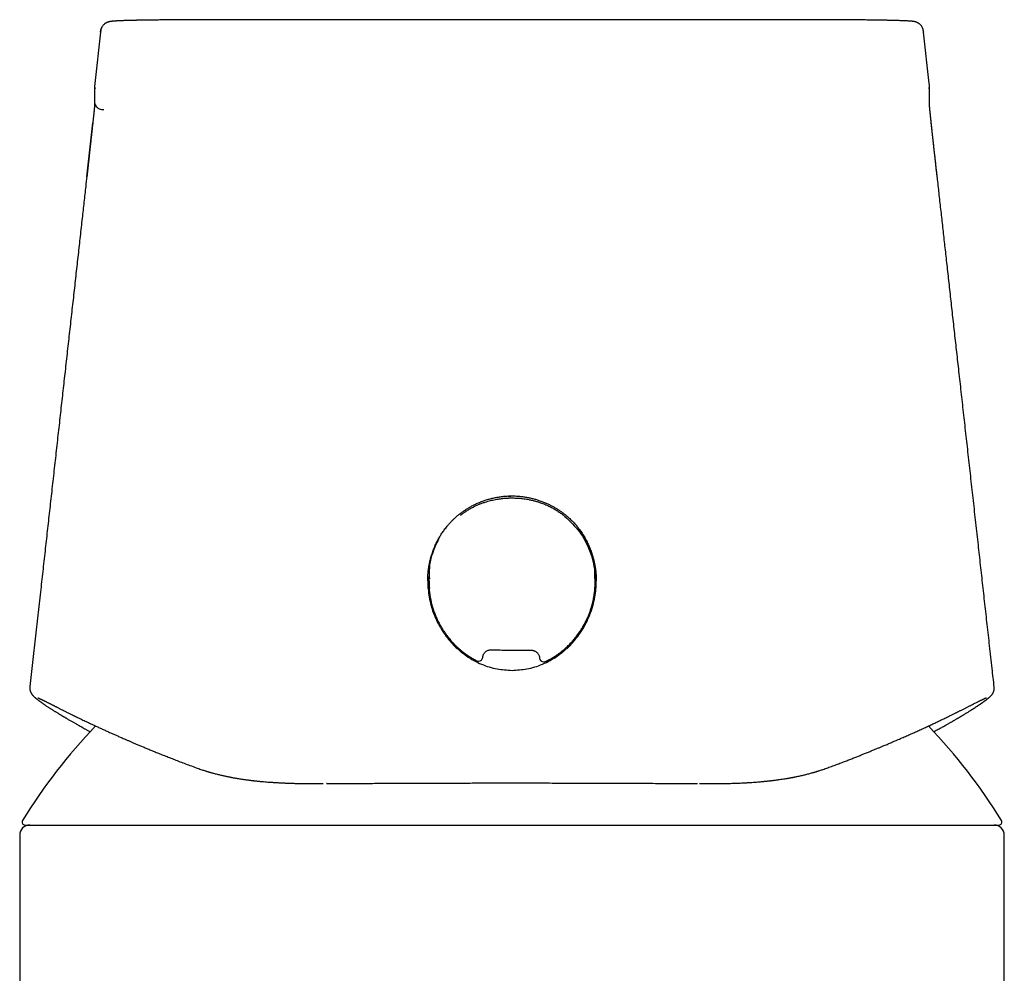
# Model space of a CAD drawing. Header units: millimetres. Extents: x 8 to 853, y 12 to 811.
# Tile 11 of 52: x 381 to 429, y 694 to 741. Entities that reach past the tile are written whole.
import ezdxf

# ---------------------------------------------------------------- set-up
doc = ezdxf.new("R2010")
doc.units = ezdxf.units.MM

msp = doc.modelspace()

# ---------------------------------------------------------------- linework, layer by layer
at = {"color": 7, "linetype": 'Continuous', "lineweight": 30}
for p, q in [((418.283, 741.146), (391.225, 741.146)), ((384.483, 740.536), (384.201, 737.998)), ((425.307, 737.998), (425.025, 740.536)), ((384.193, 737.886), (384.193, 737.119)), ((384.215, 737.746), (384.214, 737.748)), ((425.315, 737.119), (425.315, 737.886)), ((384.192, 736.96), (384.192, 736.954)), ((383.807, 733.413), (384.102, 736.06)), ((425.699, 733.431), (425.403, 736.083)), ((400.652, 713.611), (400.652, 713.468)), ((400.684, 713.012), (400.682, 713.468)), ((408.852, 713.472), (408.852, 713.617)), ((401.214, 711.297), (401.243, 711.274)), ((408.219, 711.201), (408.239, 711.218)), ((403.024, 709.572), (403.023, 709.573)), ((394.429, 703.53), (394.797, 703.524)), ((394.988, 703.522), (395.25, 703.523)), ((395.255, 703.522), (395.452, 703.523)), ((380.77, 701.484), (381.039, 701.484)), ((381.039, 701.484), (382.25, 701.484)), ((389.753, 701.484), (419.752, 701.484)), ((427.255, 701.484), (428.466, 701.484)), ((428.466, 701.484), (428.735, 701.484)), ((380.502, 700.984), (380.502, 565.984)), ((429.002, 565.984), (429.002, 700.984))]:
    msp.add_line(p, q, dxfattribs=at)
at = {"color": 7, "linetype": 'Continuous', "lineweight": 30, "flags": 128}
for points in [[(395.634, 703.524), (395.633, 703.524), (395.623, 703.523)], [(413.874, 703.524), (413.875, 703.524), (413.884, 703.523)]]:
    msp.add_lwpolyline(points, dxfattribs=at)
at = {"color": 7, "linetype": 'Continuous', "lineweight": 30}
for centre, radius, start, end in [((403.112, 709.751), 0.2, 243.7129, 269.3465), ((403.112, 709.751), 0.2, 269.3465, 355.3992), ((403.112, 709.751), 0.2, 355.3992, 358.4702), ((406.309, 709.715), 0.2, 183.301, 269.3465), ((406.309, 709.715), 0.2, 269.3465, 294.9906), ((404.752, 686.784), 28.358, 136.3338, 148.2338), ((404.752, 686.784), 28.358, 31.7662, 43.6645), ((381.002, 700.984), 0.5, 90, 180), ((380.77, 701.634), 0.15, 148.2338, 270), ((380.77, 701.634), 0.15, 270, 270.7891), ((428.502, 700.984), 0.5, 0, 90), ((428.735, 701.634), 0.15, 269.2109, 270), ((428.735, 701.634), 0.15, 270, 31.7662)]:
    msp.add_arc(centre, radius, start, end, dxfattribs=at)
for points, knots in [([(391.225, 741.146), (391.127, 741.146), (390.935, 741.146), (390.653, 741.146), (390.383, 741.146), (390.125, 741.146), (389.88, 741.145), (389.647, 741.145), (389.427, 741.144), (389.227, 741.144), (389.046, 741.143), (388.882, 741.143), (388.729, 741.142), (388.587, 741.141), (388.456, 741.141), (388.336, 741.14), (388.223, 741.139), (388.113, 741.138), (387.996, 741.138), (387.872, 741.137), (387.742, 741.135), (387.609, 741.134), (387.476, 741.133), (387.34, 741.131), (387.205, 741.13), (387.071, 741.128), (386.94, 741.127), (386.816, 741.125), (386.7, 741.123), (386.597, 741.121), (386.516, 741.12), (386.454, 741.119), (386.409, 741.118), (386.371, 741.117), (386.339, 741.117), (386.309, 741.116), (386.276, 741.115), (386.235, 741.115), (386.186, 741.114), (386.131, 741.112), (386.072, 741.111), (386, 741.109), (385.915, 741.107), (385.819, 741.104), (385.736, 741.102), (385.665, 741.1), (385.606, 741.098), (385.548, 741.096), (385.492, 741.093), (385.44, 741.091), (385.39, 741.089), (385.344, 741.087), (385.302, 741.085), (385.266, 741.083), (385.236, 741.081), (385.212, 741.08), (385.191, 741.078), (385.172, 741.077), (385.151, 741.076), (385.129, 741.074), (385.102, 741.072), (385.071, 741.069), (385.038, 741.065), (385.013, 741.062), (384.994, 741.06), (384.978, 741.058), (384.963, 741.055), (384.946, 741.052), (384.926, 741.048), (384.9, 741.043), (384.874, 741.036), (384.85, 741.029), (384.828, 741.021), (384.803, 741.011), (384.778, 740.999), (384.755, 740.987), (384.729, 740.972), (384.697, 740.95), (384.657, 740.917), (384.611, 740.869), (384.57, 740.813), (384.537, 740.752), (384.514, 740.689), (384.498, 740.619), (384.492, 740.571), (384.489, 740.546)], [0, 0, 0, 0, 0.029142, 0.057171, 0.084041, 0.10972, 0.134191, 0.157447, 0.179486, 0.200315, 0.217957, 0.234641, 0.250372, 0.265152, 0.278952, 0.291545, 0.303278, 0.31508, 0.327193, 0.341337, 0.355885, 0.370836, 0.386191, 0.401952, 0.418119, 0.434654, 0.450552, 0.467098, 0.482317, 0.496209, 0.508773, 0.515992, 0.5226, 0.528239, 0.532871, 0.536706, 0.541672, 0.547931, 0.555481, 0.564322, 0.574104, 0.584243, 0.600877, 0.618374, 0.636739, 0.648879, 0.661374, 0.674223, 0.687428, 0.70041, 0.712589, 0.72591, 0.738112, 0.749194, 0.759154, 0.766724, 0.773485, 0.779991, 0.787363, 0.79563, 0.804793, 0.820295, 0.835242, 0.849569, 0.856746, 0.864235, 0.872035, 0.880149, 0.889054, 0.899183, 0.910552, 0.917716, 0.92455, 0.930858, 0.935296, 0.939528, 0.943608, 0.947826, 0.954243, 0.961625, 0.969957, 0.976788, 0.984076, 0.991807, 1, 1, 1, 1]), ([(425.02, 740.545), (425.017, 740.574), (425.01, 740.629), (424.99, 740.707), (424.964, 740.77), (424.936, 740.818), (424.911, 740.853), (424.885, 740.883), (424.86, 740.909), (424.835, 740.931), (424.807, 740.953), (424.778, 740.973), (424.747, 740.991), (424.719, 741.005), (424.691, 741.016), (424.666, 741.026), (424.643, 741.033), (424.625, 741.038), (424.613, 741.041), (424.605, 741.043), (424.599, 741.045), (424.591, 741.046), (424.58, 741.049), (424.567, 741.051), (424.55, 741.054), (424.531, 741.057), (424.508, 741.061), (424.483, 741.064), (424.457, 741.067), (424.43, 741.069), (424.403, 741.072), (424.377, 741.074), (424.351, 741.076), (424.324, 741.078), (424.295, 741.08), (424.253, 741.082), (424.194, 741.085), (424.114, 741.089), (424.024, 741.093), (423.926, 741.097), (423.823, 741.1), (423.721, 741.103), (423.621, 741.106), (423.526, 741.109), (423.443, 741.111), (423.375, 741.112), (423.324, 741.113), (423.279, 741.114), (423.241, 741.115), (423.209, 741.116), (423.178, 741.116), (423.144, 741.117), (423.103, 741.118), (423.057, 741.119), (422.993, 741.12), (422.91, 741.121), (422.808, 741.123), (422.696, 741.125), (422.575, 741.126), (422.445, 741.128), (422.304, 741.13), (422.151, 741.132), (421.987, 741.133), (421.811, 741.135), (421.615, 741.137), (421.398, 741.138), (421.159, 741.14), (420.909, 741.141), (420.649, 741.142), (420.38, 741.144), (420.103, 741.144), (419.817, 741.145), (419.523, 741.146), (419.222, 741.146), (418.914, 741.146), (418.601, 741.146), (418.39, 741.146), (418.283, 741.146)], [0, 0, 0, 0, 0.008992, 0.017201, 0.024637, 0.029675, 0.034213, 0.038227, 0.041972, 0.046062, 0.050632, 0.056869, 0.064029, 0.072062, 0.079557, 0.08611, 0.092597, 0.097812, 0.101765, 0.104678, 0.107708, 0.111035, 0.116863, 0.123422, 0.130714, 0.141285, 0.152511, 0.164394, 0.176909, 0.189179, 0.200347, 0.210414, 0.219856, 0.229548, 0.2395, 0.249707, 0.27067, 0.292632, 0.315577, 0.338304, 0.360029, 0.380758, 0.398179, 0.414837, 0.430735, 0.43969, 0.44772, 0.454668, 0.460536, 0.465168, 0.469374, 0.47438, 0.480227, 0.486914, 0.49443, 0.507262, 0.521062, 0.535832, 0.551153, 0.567399, 0.584575, 0.602683, 0.621728, 0.641697, 0.66228, 0.686921, 0.712237, 0.738224, 0.764838, 0.792026, 0.819829, 0.848273, 0.877372, 0.907123, 0.937505, 0.968482, 1, 1, 1, 1]), ([(384.483, 740.532), (384.485, 740.548), (384.488, 740.581), (384.497, 740.636), (384.512, 740.693), (384.535, 740.749), (384.553, 740.783), (384.564, 740.801), (384.565, 740.801)], [0, 0, 0, 0, 0.1623, 0.35771, 0.586074, 0.781014, 0.997711, 1, 1, 1, 1]), ([(425.018, 740.546), (425.021, 740.544), (425.024, 740.541), (425.024, 740.537), (425.024, 740.536)], [0, 0, 0, 0, 0.563844, 1, 1, 1, 1]), ([(384.207, 738.009), (384.204, 737.987), (384.196, 737.943), (384.192, 737.876), (384.196, 737.81), (384.209, 737.767), (384.215, 737.746)], [0, 0, 0, 0, 0.250281, 0.5010469, 0.7514721, 1, 1, 1, 1]), ([(384.201, 737.998), (384.201, 738), (384.201, 738.004), (384.207, 738.007), (384.209, 738.009)], [0, 0, 0, 0, 0.543403, 1, 1, 1, 1]), ([(425.293, 737.746), (425.299, 737.767), (425.312, 737.81), (425.316, 737.876), (425.312, 737.943), (425.304, 737.987), (425.301, 738.009)], [0, 0, 0, 0, 0.248531, 0.498955, 0.74972, 1, 1, 1, 1]), ([(425.306, 737.998), (425.306, 738.001), (425.307, 738.004), (425.301, 738.007), (425.298, 738.009)], [0, 0, 0, 0, 0.613712, 1, 1, 1, 1]), ([(425.31, 737.815), (425.31, 737.816), (425.314, 737.835), (425.315, 737.859), (425.315, 737.881), (425.315, 737.886)], [0, 0, 0, 0, 0.052753, 0.806796, 1, 1, 1, 1]), ([(384.189, 736.955), (384.189, 736.951), (384.189, 736.945), (384.189, 736.935), (384.188, 736.924), (384.187, 736.915), (384.187, 736.905), (384.186, 736.896), (384.186, 736.888), (384.185, 736.88), (384.185, 736.872), (384.184, 736.865), (384.184, 736.858), (384.183, 736.852), (384.183, 736.846), (384.182, 736.841), (384.182, 736.837), (384.182, 736.833), (384.181, 736.83), (384.181, 736.826), (384.181, 736.822), (384.18, 736.817), (384.18, 736.811), (384.179, 736.803), (384.179, 736.794), (384.178, 736.782), (384.176, 736.77), (384.175, 736.754), (384.173, 736.735), (384.171, 736.711), (384.168, 736.682), (384.166, 736.654), (384.163, 736.631), (384.161, 736.613), (384.159, 736.593), (384.157, 736.572), (384.155, 736.548), (384.152, 736.522), (384.149, 736.498), (384.147, 736.471), (384.144, 736.444), (384.14, 736.413), (384.136, 736.375), (384.131, 736.33), (384.126, 736.277), (384.119, 736.215), (384.111, 736.143), (384.102, 736.059), (384.092, 735.963), (384.08, 735.854), (384.067, 735.733), (384.052, 735.601), (384.036, 735.456), (384.019, 735.298), (384, 735.127), (383.98, 734.944), (383.959, 734.75), (383.938, 734.563), (383.918, 734.384), (383.9, 734.218), (383.882, 734.052), (383.863, 733.888), (383.846, 733.729), (383.829, 733.577), (383.818, 733.478), (383.812, 733.43)], [0, 0, 0, 0, 0.027292, 0.058423, 0.087932, 0.115818, 0.14208, 0.166719, 0.189734, 0.211126, 0.230894, 0.249038, 0.265558, 0.280456, 0.29373, 0.305382, 0.314275, 0.321917, 0.32836, 0.334826, 0.341836, 0.351839, 0.362774, 0.374642, 0.391996, 0.411022, 0.431717, 0.45408, 0.484409, 0.514883, 0.545316, 0.575711, 0.589348, 0.602852, 0.615835, 0.628277, 0.640188, 0.651579, 0.662363, 0.668868, 0.674876, 0.680484, 0.685975, 0.691962, 0.698602, 0.70602, 0.714339, 0.723683, 0.734172, 0.745916, 0.759011, 0.772924, 0.788191, 0.804822, 0.822785, 0.841998, 0.862321, 0.883551, 0.900687, 0.918041, 0.935413, 0.95257, 0.969251, 0.985166, 1, 1, 1, 1]), ([(384.193, 737.122), (384.193, 737.12), (384.193, 737.116), (384.193, 737.109), (384.193, 737.101), (384.193, 737.093), (384.193, 737.085), (384.193, 737.076), (384.193, 737.068), (384.193, 737.058), (384.193, 737.049), (384.193, 737.04), (384.193, 737.03), (384.193, 737.02), (384.193, 737.01), (384.193, 737), (384.193, 736.99), (384.192, 736.98), (384.192, 736.97), (384.192, 736.964), (384.191, 736.96)], [0, 0, 0, 0, 0.036813, 0.081348, 0.127464, 0.175165, 0.224452, 0.274407, 0.325899, 0.378934, 0.433511, 0.490665, 0.549416, 0.609758, 0.671686, 0.735193, 0.799103, 0.864539, 0.931503, 1, 1, 1, 1]), ([(384.193, 737.119), (384.193, 737.117), (384.19, 737.08), (384.203, 737.007), (384.233, 736.93), (384.264, 736.883), (384.284, 736.858), (384.313, 736.827), (384.358, 736.789), (384.431, 736.75), (384.532, 736.723), (384.608, 736.722), (384.649, 736.722)], [0, 0, 0, 0, 0.006439, 0.15187, 0.293136, 0.339556, 0.385524, 0.431003, 0.52123, 0.64588, 0.805532, 1, 1, 1, 1]), ([(425.316, 736.96), (425.316, 736.984), (425.314, 737.039), (425.315, 737.092), (425.315, 737.122)], [0, 0, 0, 0, 0.440717, 1, 1, 1, 1]), ([(425.695, 733.431), (425.69, 733.478), (425.679, 733.575), (425.662, 733.726), (425.645, 733.883), (425.627, 734.046), (425.607, 734.227), (425.585, 734.424), (425.561, 734.635), (425.54, 734.831), (425.52, 735.011), (425.502, 735.174), (425.485, 735.327), (425.47, 735.469), (425.455, 735.6), (425.442, 735.725), (425.429, 735.842), (425.417, 735.951), (425.407, 736.048), (425.398, 736.132), (425.39, 736.206), (425.383, 736.269), (425.377, 736.323), (425.372, 736.368), (425.367, 736.413), (425.363, 736.455), (425.359, 736.493), (425.356, 736.523), (425.353, 736.551), (425.35, 736.576), (425.348, 736.599), (425.346, 736.62), (425.344, 736.638), (425.342, 736.656), (425.34, 736.675), (425.338, 736.696), (425.336, 736.717), (425.334, 736.736), (425.333, 736.751), (425.332, 736.765), (425.331, 736.777), (425.33, 736.788), (425.329, 736.797), (425.328, 736.806), (425.328, 736.813), (425.327, 736.818), (425.327, 736.822), (425.327, 736.826), (425.326, 736.83), (425.326, 736.833), (425.326, 736.837), (425.325, 736.841), (425.325, 736.846), (425.325, 736.852), (425.324, 736.858), (425.324, 736.864), (425.323, 736.872), (425.323, 736.879), (425.322, 736.887), (425.322, 736.896), (425.321, 736.904), (425.32, 736.914), (425.32, 736.924), (425.319, 736.934), (425.319, 736.944), (425.318, 736.952), (425.318, 736.955)], [0, 0, 0, 0, 0.0147177, 0.0305001, 0.0470423, 0.0640616, 0.0813022, 0.1038391, 0.1259376, 0.1472536, 0.1654097, 0.1825982, 0.1987279, 0.2137459, 0.2276322, 0.2403938, 0.2535682, 0.2653985, 0.2759759, 0.285406, 0.2938035, 0.3012876, 0.307979, 0.3139972, 0.3194653, 0.3276425, 0.3364944, 0.3474798, 0.3594258, 0.3722962, 0.3861135, 0.4008943, 0.4163462, 0.4317943, 0.4472138, 0.4713872, 0.4954914, 0.5195273, 0.5433606, 0.5625185, 0.580485, 0.5972589, 0.6128393, 0.6272255, 0.6404172, 0.6486281, 0.656297, 0.6634238, 0.6700085, 0.6764803, 0.6841039, 0.6929618, 0.7045262, 0.7176849, 0.7324383, 0.7487866, 0.7667299, 0.7862685, 0.8074023, 0.8301314, 0.8544559, 0.8803755, 0.9078901, 0.9369994, 0.9677028, 1, 1, 1, 1]), ([(383.809, 733.424), (383.791, 733.262), (383.744, 732.841), (383.668, 732.156), (383.576, 731.335), (383.479, 730.47), (383.378, 729.561), (383.275, 728.639), (383.171, 727.703), (383.065, 726.753), (382.957, 725.79), (382.848, 724.813), (382.739, 723.839), (382.631, 722.868), (382.523, 721.902), (382.414, 720.923), (382.303, 719.931), (382.191, 718.928), (382.08, 717.931), (381.97, 716.943), (381.86, 715.962), (381.75, 714.971), (381.638, 713.969), (381.52, 712.916), (381.397, 711.811), (381.268, 710.653), (381.137, 709.482), (381.049, 708.691), (381.004, 708.291), (381.004, 708.286)], [0, 0, 0, 0, 0.019294, 0.050296, 0.081735, 0.117339, 0.153487, 0.190179, 0.227415, 0.265195, 0.30352, 0.342389, 0.381802, 0.41976, 0.458211, 0.497153, 0.536587, 0.576513, 0.616931, 0.655489, 0.694485, 0.733918, 0.773789, 0.814097, 0.859601, 0.905649, 0.952242, 0.999381, 1, 1, 1, 1]), ([(425.695, 733.431), (425.695, 733.43), (425.698, 733.428), (425.698, 733.425), (425.698, 733.424)], [0, 0, 0, 0, 0.420054, 1, 1, 1, 1]), ([(428.504, 708.286), (428.47, 708.589), (428.395, 709.263), (428.281, 710.285), (428.162, 711.348), (428.047, 712.378), (427.934, 713.398), (427.821, 714.406), (427.706, 715.442), (427.587, 716.503), (427.466, 717.59), (427.346, 718.663), (427.228, 719.722), (427.111, 720.768), (426.996, 721.799), (426.882, 722.818), (426.772, 723.806), (426.665, 724.764), (426.561, 725.694), (426.459, 726.611), (426.358, 727.516), (426.258, 728.408), (426.162, 729.272), (426.069, 730.107), (425.979, 730.915), (425.89, 731.711), (425.802, 732.496), (425.739, 733.066), (425.704, 733.374), (425.699, 733.424)], [0, 0, 0, 0, 0.036082, 0.080502, 0.121933, 0.162927, 0.203483, 0.243601, 0.283282, 0.327053, 0.370278, 0.412959, 0.455095, 0.496687, 0.537734, 0.578236, 0.618194, 0.655662, 0.692638, 0.729123, 0.765116, 0.800618, 0.835628, 0.868188, 0.900311, 0.931997, 0.963247, 0.99406, 1, 1, 1, 1]), ([(400.602, 713.504), (400.602, 713.519), (400.602, 713.55), (400.601, 713.607), (400.602, 713.674), (400.606, 713.751), (400.612, 713.833), (400.619, 713.92), (400.629, 714.012), (400.645, 714.127), (400.667, 714.268), (400.701, 714.436), (400.748, 714.628), (400.81, 714.837), (400.887, 715.054), (400.973, 715.26), (401.066, 715.453), (401.164, 715.634), (401.252, 715.78), (401.327, 715.894), (401.388, 715.981), (401.452, 716.068), (401.523, 716.16), (401.603, 716.257), (401.692, 716.357), (401.789, 716.46), (401.895, 716.564), (402.011, 716.67), (402.139, 716.777), (402.275, 716.882), (402.42, 716.984), (402.574, 717.083), (402.739, 717.178), (402.916, 717.27), (403.104, 717.357), (403.295, 717.433), (403.486, 717.498), (403.676, 717.554), (403.875, 717.601), (404.083, 717.641), (404.299, 717.67), (404.524, 717.689), (404.676, 717.691), (404.754, 717.693)], [0, 0, 0, 0, 0.007467, 0.01529, 0.026221, 0.03808, 0.050647, 0.063907, 0.077859, 0.092502, 0.116911, 0.143028, 0.170843, 0.207165, 0.242243, 0.27608, 0.308682, 0.340054, 0.370204, 0.386557, 0.40253, 0.418619, 0.436238, 0.455481, 0.47636, 0.497556, 0.520168, 0.54416, 0.569531, 0.596281, 0.622885, 0.650729, 0.679817, 0.710155, 0.741752, 0.774621, 0.803818, 0.833975, 0.86511, 0.897246, 0.930412, 0.964647, 1, 1, 1, 1]), ([(402.221, 716.743), (402.264, 716.776), (402.352, 716.844), (402.494, 716.94), (402.648, 717.037), (402.781, 717.11), (402.885, 717.164), (402.958, 717.199), (403.032, 717.233), (403.109, 717.267), (403.188, 717.299), (403.269, 717.331), (403.353, 717.361), (403.49, 717.407), (403.685, 717.463), (403.936, 717.519), (404.132, 717.55), (404.268, 717.566), (404.344, 717.574), (404.42, 717.58), (404.496, 717.585), (404.573, 717.589), (404.649, 717.592), (404.726, 717.593), (404.808, 717.592), (404.899, 717.59), (404.999, 717.586), (405.106, 717.579), (405.219, 717.568), (405.339, 717.554), (405.458, 717.536), (405.566, 717.517), (405.66, 717.498), (405.745, 717.478), (405.829, 717.458), (405.913, 717.435), (405.996, 717.411), (406.078, 717.385), (406.203, 717.343), (406.365, 717.282), (406.559, 717.195), (406.742, 717.102), (406.913, 717.004), (407.072, 716.901), (407.221, 716.796), (407.314, 716.721), (407.359, 716.685)], [0, 0, 0, 0, 0.029093, 0.060115, 0.093073, 0.127976, 0.142223, 0.156771, 0.171621, 0.186773, 0.202227, 0.217984, 0.234044, 0.250364, 0.29694, 0.343521, 0.390113, 0.40386, 0.417619, 0.431389, 0.445172, 0.458966, 0.472772, 0.486591, 0.50034, 0.517256, 0.535365, 0.554668, 0.575166, 0.596858, 0.619745, 0.640528, 0.656175, 0.671823, 0.68747, 0.703118, 0.718766, 0.734414, 0.750092, 0.79002, 0.828528, 0.865621, 0.901307, 0.935593, 0.968488, 1, 1, 1, 1]), ([(404.557, 717.694), (404.558, 717.693), (404.558, 717.691), (404.565, 717.687), (404.583, 717.685), (404.607, 717.685), (404.627, 717.686), (404.641, 717.686), (404.673, 717.687), (404.713, 717.689), (404.748, 717.689), (404.76, 717.689)], [0, 0, 0, 0, 0.061171, 0.121595, 0.249652, 0.401009, 0.458383, 0.519502, 0.5845, 0.862019, 1, 1, 1, 1]), ([(404.754, 717.693), (404.825, 717.692), (404.964, 717.689), (405.169, 717.673), (405.367, 717.648), (405.557, 717.614), (405.739, 717.573), (405.912, 717.527), (406.086, 717.472), (406.26, 717.409), (406.431, 717.339), (406.591, 717.264), (406.741, 717.188), (406.879, 717.11), (407.012, 717.029), (407.138, 716.945), (407.257, 716.859), (407.364, 716.776), (407.462, 716.696), (407.553, 716.616), (407.658, 716.517), (407.778, 716.396), (407.91, 716.248), (408.043, 716.084), (408.175, 715.9), (408.304, 715.697), (408.423, 715.482), (408.531, 715.258), (408.626, 715.029), (408.699, 714.817), (408.755, 714.626), (408.798, 714.455), (408.833, 714.285), (408.861, 714.118), (408.882, 713.954), (408.895, 713.797), (408.901, 713.647), (408.902, 713.551), (408.902, 713.504)], [0, 0, 0, 0, 0.03232, 0.063638, 0.09397, 0.123325, 0.151708, 0.179118, 0.205555, 0.235165, 0.263443, 0.290384, 0.315984, 0.340241, 0.363153, 0.387218, 0.409595, 0.430288, 0.449298, 0.467511, 0.485976, 0.515502, 0.545669, 0.576492, 0.612325, 0.649031, 0.686616, 0.724952, 0.762807, 0.799868, 0.827138, 0.853954, 0.880311, 0.906207, 0.931522, 0.955614, 0.978425, 1, 1, 1, 1]), ([(407.359, 716.685), (407.611, 716.444), (408.118, 715.958), (408.612, 715.006), (408.886, 713.948), (408.834, 713.221), (408.808, 712.854)], [0, 0, 0, 0, 0.243662, 0.49132, 0.743517, 1, 1, 1, 1]), ([(401.178, 715.654), (401.067, 715.426), (400.82, 714.916), (400.651, 714.21), (400.676, 713.754), (400.684, 713.612)], [0, 0, 0, 0, 0.358173, 0.799991, 1, 1, 1, 1]), ([(408.825, 713.618), (408.832, 713.727), (408.863, 714.15), (408.732, 714.758), (408.529, 715.21), (408.454, 715.377)], [0, 0, 0, 0, 0.180368, 0.698043, 1, 1, 1, 1]), ([(400.675, 713.954), (400.673, 713.923), (400.668, 713.854), (400.664, 713.749), (400.662, 713.643), (400.663, 713.546), (400.665, 713.456), (400.669, 713.375), (400.672, 713.313), (400.676, 713.268), (400.678, 713.236), (400.681, 713.204), (400.682, 713.172), (400.683, 713.156), (400.683, 713.15)], [0, 0, 0, 0, 0.115161, 0.255252, 0.385212, 0.505038, 0.61473, 0.714285, 0.803704, 0.844612, 0.882985, 0.918418, 0.966443, 1, 1, 1, 1]), ([(404.754, 709.102), (405.001, 709.116), (405.513, 709.146), (406.28, 709.389), (406.819, 709.683), (407.147, 709.921), (407.289, 710.034), (407.429, 710.154), (407.565, 710.282), (407.717, 710.439), (407.9, 710.65), (408.122, 710.945), (408.363, 711.336), (408.578, 711.791), (408.738, 712.262), (408.836, 712.694), (408.887, 713.076), (408.917, 713.593), (408.871, 713.98), (408.837, 714.257)], [0, 0, 0, 0, 0.0988278, 0.2053298, 0.3201228, 0.3441652, 0.3685638, 0.3933219, 0.4184427, 0.4439292, 0.4815538, 0.5312192, 0.5929235, 0.6666622, 0.7334422, 0.792666, 0.8443364, 0.8884589, 1, 1, 1, 1]), ([(400.611, 713.522), (400.608, 713.488), (400.595, 713.346), (400.622, 713.074), (400.668, 712.692), (400.768, 712.259), (400.928, 711.787), (401.144, 711.332), (401.385, 710.942), (401.606, 710.648), (401.789, 710.438), (401.941, 710.282), (402.076, 710.154), (402.216, 710.033), (402.358, 709.921), (402.574, 709.765), (402.868, 709.583), (403.365, 709.345), (403.993, 709.145), (404.507, 709.116), (404.754, 709.102)], [0, 0, 0, 0, 0.014801, 0.063494, 0.12074, 0.186582, 0.261023, 0.3428, 0.411115, 0.465947, 0.507295, 0.535528, 0.563391, 0.590853, 0.617917, 0.644587, 0.709538, 0.772116, 0.890299, 1, 1, 1, 1]), ([(400.653, 713.44), (400.653, 713.426), (400.654, 713.398), (400.657, 713.344), (400.659, 713.277), (400.663, 713.198), (400.669, 713.112), (400.675, 713.049), (400.678, 713.016), (400.679, 713.013)], [0, 0, 0, 0, 0.107706, 0.21397, 0.383221, 0.566153, 0.764778, 0.979069, 1, 1, 1, 1]), ([(408.842, 713.474), (408.843, 713.502), (408.845, 713.577), (408.843, 713.703), (408.841, 713.806), (408.837, 713.862), (408.836, 713.868)], [0, 0, 0, 0, 0.21348, 0.571297, 0.956, 1, 1, 1, 1]), ([(400.679, 713.013), (400.682, 712.983), (400.69, 712.906), (400.708, 712.78), (400.734, 712.636), (400.77, 712.464), (400.82, 712.271), (400.886, 712.059), (400.961, 711.855), (401.044, 711.659), (401.132, 711.475), (401.224, 711.303), (401.319, 711.141), (401.406, 711.007), (401.482, 710.898), (401.545, 710.812), (401.614, 710.723), (401.688, 710.633), (401.769, 710.538), (401.858, 710.44), (401.958, 710.337), (402.07, 710.23), (402.186, 710.127), (402.307, 710.028), (402.429, 709.934), (402.562, 709.84), (402.705, 709.748), (402.859, 709.657), (402.968, 709.602), (403.023, 709.573)], [0, 0, 0, 0, 0.0208366, 0.0532071, 0.0876904, 0.1219331, 0.1743041, 0.2254892, 0.2755052, 0.3243658, 0.3722802, 0.4162576, 0.4595179, 0.5020604, 0.5267945, 0.5512784, 0.5762675, 0.6041485, 0.6321611, 0.662718, 0.6958252, 0.7314902, 0.7697219, 0.8035516, 0.8391812, 0.8766225, 0.9158911, 0.9570077, 1, 1, 1, 1]), ([(406.394, 709.535), (406.457, 709.565), (406.58, 709.625), (406.756, 709.725), (406.923, 709.831), (407.081, 709.942), (407.242, 710.066), (407.403, 710.203), (407.563, 710.356), (407.71, 710.51), (407.851, 710.674), (407.984, 710.845), (408.109, 711.023), (408.22, 711.199), (408.319, 711.372), (408.405, 711.542), (408.481, 711.706), (408.55, 711.873), (408.612, 712.042), (408.666, 712.211), (408.71, 712.37), (408.746, 712.518), (408.774, 712.657), (408.796, 712.785), (408.813, 712.902), (408.826, 713.008), (408.834, 713.096), (408.839, 713.167), (408.841, 713.216), (408.843, 713.254), (408.846, 713.282), (408.848, 713.311), (408.849, 713.331), (408.849, 713.341)], [0, 0, 0, 0, 0.043606, 0.086126, 0.127589, 0.168018, 0.207432, 0.25529, 0.301607, 0.346397, 0.389674, 0.437292, 0.482961, 0.526691, 0.568494, 0.608377, 0.646351, 0.682422, 0.722108, 0.759222, 0.793768, 0.825775, 0.855368, 0.882561, 0.907338, 0.929648, 0.94949, 0.962757, 0.974644, 0.980254, 0.986257, 0.992812, 1, 1, 1, 1]), ([(401.05, 711.65), (401.05, 711.644), (401.05, 711.625), (401.053, 711.6), (401.056, 711.581), (401.058, 711.575)], [0, 0, 0, 0, 0.210751, 0.773244, 1, 1, 1, 1]), ([(401.229, 711.297), (401.228, 711.298), (401.213, 711.315), (401.184, 711.353), (401.153, 711.401), (401.131, 711.441), (401.118, 711.467), (401.105, 711.494), (401.094, 711.52), (401.081, 711.552), (401.069, 711.587), (401.058, 711.622), (401.053, 711.641), (401.052, 711.647), (401.052, 711.647)], [0, 0, 0, 0, 0.016784, 0.18494, 0.367341, 0.442405, 0.514586, 0.584377, 0.652271, 0.718748, 0.829766, 0.921448, 0.999004, 1, 1, 1, 1]), ([(408.404, 711.541), (408.403, 711.541), (408.401, 711.531), (408.395, 711.513), (408.387, 711.492), (408.382, 711.478), (408.369, 711.446), (408.346, 711.396), (408.318, 711.345), (408.294, 711.307), (408.277, 711.283), (408.261, 711.261), (408.247, 711.243), (408.239, 711.233), (408.236, 711.23)], [0, 0, 0, 0, 0.0077962, 0.1119376, 0.1514135, 0.1934663, 0.2381881, 0.4291353, 0.6362571, 0.7214957, 0.8034589, 0.8827093, 0.9598052, 1, 1, 1, 1]), ([(408.402, 711.491), (408.404, 711.502), (408.409, 711.523), (408.41, 711.546), (408.411, 711.557)], [0, 0, 0, 0, 0.483957, 1, 1, 1, 1]), ([(403.309, 709.736), (403.311, 709.756), (403.316, 709.794), (403.333, 709.848), (403.359, 709.907), (403.398, 709.965), (403.451, 710.02), (403.511, 710.063), (403.576, 710.093), (403.644, 710.111), (403.69, 710.112), (403.712, 710.113)], [0, 0, 0, 0, 0.097496, 0.191112, 0.281427, 0.411539, 0.536314, 0.656642, 0.773386, 0.887488, 1, 1, 1, 1]), ([(403.712, 710.113), (403.835, 710.11), (404.077, 710.106), (404.432, 710.1), (404.773, 710.096), (405.1, 710.093), (405.414, 710.091), (405.618, 710.09), (405.718, 710.09)], [0, 0, 0, 0, 0.184032, 0.361114, 0.531249, 0.69444, 0.85069, 1, 1, 1, 1]), ([(405.718, 710.09), (405.732, 710.09), (405.76, 710.089), (405.801, 710.081), (405.84, 710.07), (405.881, 710.053), (405.923, 710.03), (405.965, 710), (406.007, 709.96), (406.048, 709.908), (406.081, 709.843), (406.104, 709.775), (406.11, 709.728), (406.113, 709.704)], [0, 0, 0, 0, 0.070629, 0.139291, 0.206315, 0.271962, 0.357676, 0.441682, 0.524255, 0.645789, 0.765183, 0.883033, 1, 1, 1, 1]), ([(381.004, 708.287), (381.003, 708.272), (381, 708.243), (381.001, 708.203), (381.004, 708.171), (381.008, 708.146), (381.011, 708.129), (381.016, 708.106), (381.025, 708.074), (381.038, 708.038), (381.051, 708.009), (381.063, 707.986), (381.073, 707.967), (381.084, 707.949), (381.095, 707.933), (381.106, 707.917), (381.118, 707.902), (381.128, 707.889), (381.137, 707.879), (381.144, 707.871), (381.15, 707.864), (381.155, 707.858), (381.162, 707.851), (381.169, 707.844), (381.177, 707.835), (381.187, 707.825), (381.198, 707.814), (381.21, 707.804), (381.221, 707.794), (381.232, 707.784), (381.243, 707.774), (381.255, 707.763), (381.268, 707.753), (381.28, 707.742), (381.292, 707.733), (381.303, 707.724), (381.313, 707.715), (381.325, 707.706), (381.34, 707.694), (381.361, 707.678), (381.386, 707.658), (381.412, 707.639), (381.436, 707.621), (381.46, 707.603), (381.484, 707.586), (381.507, 707.569), (381.53, 707.552), (381.552, 707.536), (381.574, 707.521), (381.596, 707.506), (381.619, 707.489), (381.646, 707.47), (381.676, 707.45), (381.709, 707.427), (381.744, 707.403), (381.785, 707.376), (381.83, 707.346), (381.881, 707.312), (381.933, 707.278), (381.987, 707.243), (382.043, 707.206), (382.097, 707.172), (382.147, 707.141), (382.192, 707.112), (382.24, 707.082), (382.289, 707.051), (382.342, 707.019), (382.396, 706.985), (382.444, 706.956), (382.484, 706.932), (382.514, 706.913), (382.541, 706.897), (382.565, 706.883), (382.585, 706.871), (382.6, 706.862), (382.612, 706.855), (382.621, 706.849), (382.63, 706.844), (382.641, 706.837), (382.655, 706.829), (382.673, 706.818), (382.696, 706.804), (382.724, 706.788), (382.755, 706.769), (382.789, 706.749), (382.835, 706.722), (382.891, 706.689), (382.957, 706.651), (383.021, 706.614), (383.083, 706.578), (383.143, 706.543), (383.202, 706.51), (383.268, 706.472), (383.344, 706.429), (383.432, 706.38), (383.526, 706.327), (383.63, 706.27), (383.742, 706.209), (383.858, 706.146), (383.938, 706.103), (383.977, 706.082)], [0, 0, 0, 0, 0.0054665, 0.0101835, 0.0141123, 0.0172274, 0.019533, 0.0215336, 0.0283751, 0.0346445, 0.0403407, 0.0454839, 0.0509136, 0.0566307, 0.0630581, 0.0702013, 0.0773523, 0.0837625, 0.089434, 0.0941073, 0.0984048, 0.1030642, 0.1081258, 0.1135896, 0.1209853, 0.1290175, 0.1381172, 0.1485317, 0.157637, 0.1672737, 0.1764348, 0.1850306, 0.1953502, 0.204717, 0.2131314, 0.2207583, 0.2284921, 0.2364673, 0.2446839, 0.2603744, 0.2767282, 0.2928398, 0.3062585, 0.3193895, 0.3322221, 0.344484, 0.3560568, 0.3669407, 0.3771361, 0.3868122, 0.3976773, 0.4095353, 0.4223859, 0.4362284, 0.4508405, 0.4654585, 0.4839792, 0.5024057, 0.5207381, 0.5389766, 0.557422, 0.5766037, 0.5899423, 0.6036192, 0.6176341, 0.6319871, 0.6466782, 0.6617072, 0.6767007, 0.6854837, 0.6933299, 0.7002397, 0.706213, 0.7112501, 0.715351, 0.7179165, 0.7199118, 0.7220696, 0.7248698, 0.7283126, 0.7323977, 0.738148, 0.7448232, 0.7524235, 0.7607183, 0.7689038, 0.7844629, 0.7993342, 0.8135118, 0.8270026, 0.8398068, 0.8519646, 0.8642298, 0.8808965, 0.898256, 0.9163092, 0.9364226, 0.9573336, 0.9790422, 1, 1, 1, 1]), ([(425.53, 706.081), (425.538, 706.086), (425.58, 706.108), (425.652, 706.147), (425.746, 706.198), (425.834, 706.246), (425.922, 706.294), (426.009, 706.343), (426.095, 706.391), (426.173, 706.434), (426.236, 706.47), (426.29, 706.5), (426.338, 706.528), (426.39, 706.558), (426.447, 706.591), (426.501, 706.622), (426.553, 706.652), (426.6, 706.68), (426.649, 706.708), (426.695, 706.735), (426.736, 706.759), (426.773, 706.781), (426.805, 706.8), (426.831, 706.816), (426.853, 706.829), (426.871, 706.84), (426.89, 706.851), (426.911, 706.864), (426.934, 706.878), (426.959, 706.893), (426.99, 706.911), (427.027, 706.934), (427.07, 706.96), (427.116, 706.988), (427.165, 707.018), (427.212, 707.048), (427.257, 707.075), (427.297, 707.1), (427.334, 707.124), (427.368, 707.146), (427.401, 707.166), (427.431, 707.185), (427.458, 707.203), (427.483, 707.219), (427.506, 707.234), (427.527, 707.247), (427.551, 707.263), (427.577, 707.28), (427.608, 707.3), (427.641, 707.322), (427.674, 707.344), (427.706, 707.365), (427.736, 707.385), (427.764, 707.404), (427.79, 707.422), (427.812, 707.437), (427.831, 707.45), (427.848, 707.461), (427.862, 707.471), (427.875, 707.48), (427.887, 707.489), (427.902, 707.499), (427.919, 707.511), (427.937, 707.523), (427.954, 707.536), (427.972, 707.548), (427.99, 707.561), (428.011, 707.576), (428.032, 707.592), (428.054, 707.608), (428.073, 707.622), (428.089, 707.634), (428.102, 707.644), (428.114, 707.653), (428.124, 707.66), (428.135, 707.669), (428.147, 707.678), (428.159, 707.688), (428.173, 707.698), (428.186, 707.709), (428.199, 707.719), (428.212, 707.73), (428.224, 707.74), (428.237, 707.75), (428.25, 707.762), (428.264, 707.773), (428.277, 707.784), (428.289, 707.795), (428.299, 707.804), (428.307, 707.813), (428.316, 707.82), (428.325, 707.829), (428.335, 707.84), (428.345, 707.85), (428.358, 707.864), (428.372, 707.88), (428.388, 707.899), (428.404, 707.92), (428.421, 707.944), (428.437, 707.97), (428.451, 707.997), (428.464, 708.025), (428.474, 708.049), (428.481, 708.069), (428.487, 708.088), (428.494, 708.113), (428.5, 708.147), (428.506, 708.188), (428.508, 708.236), (428.505, 708.269), (428.504, 708.287)], [0, 0, 0, 0, 0.004209, 0.022149, 0.03926, 0.05554, 0.07099, 0.089132, 0.10597, 0.1215, 0.135719, 0.144709, 0.154745, 0.165826, 0.177948, 0.191109, 0.201274, 0.21198, 0.223212, 0.233984, 0.243692, 0.252338, 0.259925, 0.266454, 0.271417, 0.275667, 0.280264, 0.285429, 0.291162, 0.297458, 0.304268, 0.314635, 0.325974, 0.338284, 0.351565, 0.365814, 0.377681, 0.389372, 0.400394, 0.410748, 0.420436, 0.429983, 0.438781, 0.44683, 0.454131, 0.460812, 0.468023, 0.477553, 0.488198, 0.49996, 0.51284, 0.523949, 0.535722, 0.546968, 0.557198, 0.56641, 0.574468, 0.581545, 0.587639, 0.592752, 0.598197, 0.60479, 0.612531, 0.621423, 0.629217, 0.637723, 0.646942, 0.656615, 0.66959, 0.681427, 0.692124, 0.701681, 0.710095, 0.716233, 0.72229, 0.72908, 0.736605, 0.744864, 0.753859, 0.763014, 0.7727, 0.782144, 0.791209, 0.799897, 0.811791, 0.822892, 0.833282, 0.843182, 0.852604, 0.858706, 0.865416, 0.872784, 0.880811, 0.889483, 0.898221, 0.909754, 0.920852, 0.931454, 0.941232, 0.950161, 0.956992, 0.96332, 0.969165, 0.971527, 0.974203, 0.977727, 0.982095, 0.987288, 0.993271, 1, 1, 1, 1]), ([(381.394, 707.753), (381.394, 707.753), (381.394, 707.753), (381.395, 707.753), (381.396, 707.753), (381.397, 707.752), (381.399, 707.751), (381.402, 707.75), (381.405, 707.749), (381.408, 707.748), (381.412, 707.746), (381.417, 707.744), (381.424, 707.741), (381.432, 707.738), (381.441, 707.734), (381.452, 707.729), (381.463, 707.724), (381.474, 707.719), (381.484, 707.714), (381.496, 707.708), (381.509, 707.702), (381.522, 707.696), (381.535, 707.69), (381.548, 707.684), (381.56, 707.678), (381.572, 707.672), (381.582, 707.667), (381.592, 707.662), (381.601, 707.658), (381.614, 707.651), (381.631, 707.643), (381.653, 707.632), (381.68, 707.619), (381.711, 707.603), (381.746, 707.585), (381.784, 707.567), (381.823, 707.547), (381.864, 707.526), (381.906, 707.505), (381.949, 707.483), (381.991, 707.462), (382.034, 707.44), (382.074, 707.42), (382.11, 707.402), (382.141, 707.386), (382.167, 707.373), (382.192, 707.36), (382.216, 707.348), (382.241, 707.335), (382.267, 707.322), (382.295, 707.308), (382.331, 707.29), (382.375, 707.268), (382.429, 707.24), (382.487, 707.211), (382.564, 707.173), (382.662, 707.124), (382.784, 707.063), (382.916, 706.997), (383.071, 706.921), (383.251, 706.833), (383.456, 706.734), (383.669, 706.631), (383.889, 706.527), (384.099, 706.428), (384.297, 706.337), (384.478, 706.253), (384.658, 706.171), (384.838, 706.089), (384.984, 706.024), (385.096, 705.973), (385.175, 705.938), (385.253, 705.904), (385.332, 705.869), (385.414, 705.832), (385.503, 705.793), (385.6, 705.751), (385.708, 705.704), (385.827, 705.652), (385.957, 705.596), (386.098, 705.536), (386.249, 705.471), (386.411, 705.402), (386.585, 705.329), (386.771, 705.252), (386.968, 705.17), (387.178, 705.084), (387.402, 704.994), (387.639, 704.899), (387.884, 704.802), (388.138, 704.703), (388.401, 704.602), (388.677, 704.498), (388.966, 704.39), (389.167, 704.317), (389.269, 704.28)], [0, 0, 0, 0, 0.001475, 0.003981, 0.006371, 0.011545, 0.016071, 0.019566, 0.022716, 0.025983, 0.029389, 0.034359, 0.0396, 0.045127, 0.051173, 0.057816, 0.065055, 0.070265, 0.075745, 0.081495, 0.087515, 0.093679, 0.099392, 0.104578, 0.109961, 0.114626, 0.118574, 0.121849, 0.125198, 0.128891, 0.135385, 0.142724, 0.150905, 0.161117, 0.171533, 0.181995, 0.192509, 0.203075, 0.213695, 0.223758, 0.233832, 0.243353, 0.252132, 0.26017, 0.266034, 0.271429, 0.276354, 0.280961, 0.285767, 0.290817, 0.296112, 0.30165, 0.310849, 0.320648, 0.330767, 0.341054, 0.359844, 0.379181, 0.399073, 0.41951, 0.446667, 0.473637, 0.500305, 0.526686, 0.552794, 0.572876, 0.592392, 0.61135, 0.629755, 0.647611, 0.655389, 0.66306, 0.670622, 0.678077, 0.685786, 0.694191, 0.703293, 0.713094, 0.724112, 0.735903, 0.748472, 0.761821, 0.775953, 0.790867, 0.806567, 0.823053, 0.840327, 0.858388, 0.877238, 0.896875, 0.916109, 0.936042, 0.95667, 0.97799, 1, 1, 1, 1]), ([(420.239, 704.28), (420.324, 704.31), (420.491, 704.371), (420.733, 704.461), (420.964, 704.548), (421.184, 704.632), (421.392, 704.712), (421.589, 704.789), (421.775, 704.862), (421.951, 704.932), (422.129, 705.003), (422.306, 705.075), (422.481, 705.146), (422.646, 705.214), (422.798, 705.277), (422.94, 705.337), (423.066, 705.389), (423.176, 705.436), (423.273, 705.477), (423.365, 705.516), (423.453, 705.554), (423.541, 705.592), (423.629, 705.63), (423.767, 705.69), (423.955, 705.772), (424.187, 705.874), (424.413, 705.974), (424.633, 706.073), (424.851, 706.171), (425.066, 706.27), (425.279, 706.368), (425.481, 706.462), (425.671, 706.552), (425.851, 706.637), (426.001, 706.709), (426.123, 706.768), (426.216, 706.813), (426.302, 706.855), (426.38, 706.893), (426.45, 706.928), (426.514, 706.959), (426.573, 706.988), (426.627, 707.015), (426.678, 707.04), (426.726, 707.064), (426.777, 707.089), (426.832, 707.117), (426.892, 707.146), (426.955, 707.178), (427.02, 707.21), (427.083, 707.242), (427.145, 707.273), (427.203, 707.302), (427.263, 707.332), (427.321, 707.362), (427.377, 707.39), (427.456, 707.43), (427.552, 707.478), (427.641, 707.523), (427.706, 707.556), (427.751, 707.578), (427.793, 707.6), (427.833, 707.62), (427.871, 707.638), (427.906, 707.656), (427.94, 707.672), (427.971, 707.687), (427.998, 707.7), (428.021, 707.711), (428.04, 707.72), (428.057, 707.728), (428.073, 707.735), (428.088, 707.741), (428.101, 707.747), (428.111, 707.752), (428.116, 707.753), (428.118, 707.754), (428.118, 707.754), (428.118, 707.754), (428.119, 707.754), (428.119, 707.754), (428.119, 707.754)], [0, 0, 0, 0, 0.018274, 0.035933, 0.052983, 0.069432, 0.085284, 0.100279, 0.114707, 0.128573, 0.14188, 0.156997, 0.171328, 0.184879, 0.19765, 0.209645, 0.220863, 0.229863, 0.238294, 0.24619, 0.253985, 0.26181, 0.269667, 0.277556, 0.299437, 0.321587, 0.343188, 0.365021, 0.387111, 0.409676, 0.432746, 0.456308, 0.477441, 0.498938, 0.520789, 0.533586, 0.545779, 0.557361, 0.568341, 0.57797, 0.587085, 0.595687, 0.603774, 0.611349, 0.618511, 0.626085, 0.635099, 0.64483, 0.655276, 0.66644, 0.67832, 0.688769, 0.699716, 0.711161, 0.722806, 0.734375, 0.745869, 0.772659, 0.799026, 0.811587, 0.824048, 0.83641, 0.848674, 0.860761, 0.87235, 0.885324, 0.897556, 0.909046, 0.919795, 0.928994, 0.938366, 0.948092, 0.958112, 0.968046, 0.9803, 0.992728, 0.994524, 0.996324, 0.998129, 0.999941, 1, 1, 1, 1]), ([(389.268, 704.28), (389.305, 704.267), (389.373, 704.242), (389.471, 704.209), (389.558, 704.18), (389.632, 704.156), (389.695, 704.137), (389.745, 704.121), (389.784, 704.11), (389.814, 704.101), (389.842, 704.093), (389.877, 704.082), (389.924, 704.069), (389.983, 704.052), (390.086, 704.024), (390.23, 703.987), (390.378, 703.951), (390.491, 703.925), (390.565, 703.908), (390.639, 703.892), (390.713, 703.877), (390.781, 703.863), (390.843, 703.85), (390.896, 703.84), (390.944, 703.831), (390.996, 703.821), (391.061, 703.809), (391.141, 703.795), (391.231, 703.78), (391.329, 703.764), (391.435, 703.748), (391.548, 703.731), (391.647, 703.717), (391.73, 703.706), (391.792, 703.698), (391.849, 703.691), (391.899, 703.684), (391.941, 703.679), (391.974, 703.675), (392, 703.672), (392.02, 703.67), (392.041, 703.668), (392.063, 703.665), (392.097, 703.661), (392.145, 703.656), (392.208, 703.649), (392.279, 703.642), (392.356, 703.635), (392.436, 703.627), (392.536, 703.618), (392.657, 703.608), (392.802, 703.597), (392.959, 703.586), (393.127, 703.575), (393.308, 703.565), (393.493, 703.556), (393.676, 703.548), (393.862, 703.542), (394.048, 703.536), (394.234, 703.532), (394.413, 703.528), (394.585, 703.526), (394.749, 703.525), (394.909, 703.523), (395.032, 703.522), (395.102, 703.522), (395.119, 703.522)], [0, 0, 0, 0, 0.021014, 0.039721, 0.05613, 0.070247, 0.081902, 0.091352, 0.098598, 0.103697, 0.108475, 0.113846, 0.123482, 0.134576, 0.146785, 0.180073, 0.213933, 0.227431, 0.240824, 0.254113, 0.267298, 0.280011, 0.290941, 0.300256, 0.308021, 0.316067, 0.328191, 0.342207, 0.358072, 0.375249, 0.39357, 0.413031, 0.433632, 0.44465, 0.455721, 0.465586, 0.474069, 0.481171, 0.486893, 0.491024, 0.494128, 0.497485, 0.501328, 0.505656, 0.514845, 0.525662, 0.538018, 0.551071, 0.564611, 0.578639, 0.601668, 0.625902, 0.651339, 0.679928, 0.7099, 0.740822, 0.770921, 0.800006, 0.831268, 0.861267, 0.890003, 0.917477, 0.94369, 0.968675, 0.992495, 1, 1, 1, 1]), ([(414.991, 703.526), (415.004, 703.526), (415.098, 703.527), (415.272, 703.53), (415.514, 703.536), (415.754, 703.544), (415.991, 703.553), (416.206, 703.563), (416.396, 703.574), (416.56, 703.584), (416.715, 703.595), (416.861, 703.606), (416.981, 703.616), (417.079, 703.625), (417.156, 703.632), (417.229, 703.64), (417.296, 703.646), (417.356, 703.653), (417.408, 703.658), (417.451, 703.663), (417.488, 703.667), (417.525, 703.672), (417.569, 703.677), (417.627, 703.684), (417.697, 703.693), (417.775, 703.703), (417.855, 703.714), (417.953, 703.728), (418.065, 703.744), (418.188, 703.763), (418.288, 703.78), (418.368, 703.794), (418.429, 703.804), (418.485, 703.814), (418.534, 703.823), (418.581, 703.832), (418.633, 703.842), (418.693, 703.854), (418.799, 703.876), (418.949, 703.908), (419.139, 703.951), (419.327, 703.998), (419.469, 704.036), (419.565, 704.063), (419.613, 704.077), (419.651, 704.088), (419.679, 704.096), (419.702, 704.103), (419.73, 704.111), (419.768, 704.122), (419.818, 704.138), (419.881, 704.158), (419.955, 704.182), (420.04, 704.21), (420.136, 704.243), (420.204, 704.267), (420.239, 704.28)], [0, 0, 0, 0, 0.006443, 0.048979, 0.091663, 0.134497, 0.177487, 0.219561, 0.251393, 0.281592, 0.310156, 0.337085, 0.36238, 0.377359, 0.391698, 0.405398, 0.418285, 0.429631, 0.439352, 0.447448, 0.453979, 0.459899, 0.468275, 0.47911, 0.492406, 0.5079, 0.52331, 0.538111, 0.563666, 0.587168, 0.608614, 0.621688, 0.633568, 0.644252, 0.653738, 0.662279, 0.672136, 0.683843, 0.697407, 0.734716, 0.772788, 0.810847, 0.84819, 0.85945, 0.869416, 0.878085, 0.882585, 0.886828, 0.892388, 0.899611, 0.910384, 0.923526, 0.939046, 0.956956, 0.977269, 1, 1, 1, 1]), ([(395.623, 703.523), (395.893, 703.525), (396.432, 703.529), (397.256, 703.534), (398.09, 703.538), (398.934, 703.542), (399.786, 703.546), (400.629, 703.549), (401.461, 703.551), (402.281, 703.553), (403.104, 703.554), (403.928, 703.555), (404.479, 703.555), (404.754, 703.555)], [0, 0, 0, 0, 0.092943, 0.186024, 0.279225, 0.372527, 0.465908, 0.559346, 0.64748, 0.735628, 0.823774, 0.911902, 1, 1, 1, 1]), ([(404.754, 703.555), (405.106, 703.555), (405.809, 703.555), (406.859, 703.553), (407.901, 703.551), (408.934, 703.549), (409.952, 703.545), (410.955, 703.541), (411.942, 703.536), (412.922, 703.53), (413.563, 703.525), (413.884, 703.523)], [0, 0, 0, 0, 0.112864, 0.225067, 0.336797, 0.448249, 0.559614, 0.669096, 0.778867, 0.889108, 1, 1, 1, 1]), ([(413.981, 703.523), (413.996, 703.523), (414.023, 703.523), (414.05, 703.523), (414.061, 703.523)], [0, 0, 0, 0, 0.5705908, 1, 1, 1, 1]), ([(414.07, 703.524), (414.353, 703.521), (414.664, 703.518), (414.956, 703.527), (414.981, 703.528)], [0, 0, 0, 0, 0.915271, 1, 1, 1, 1]), ([(382.25, 701.484), (382.253, 701.484), (382.258, 701.484), (382.284, 701.484), (382.323, 701.484), (382.376, 701.484), (382.443, 701.484), (382.524, 701.484), (382.617, 701.484), (382.723, 701.484), (382.843, 701.484), (382.977, 701.484), (383.124, 701.484), (383.284, 701.484), (383.456, 701.484), (383.64, 701.484), (383.833, 701.484), (384.036, 701.484), (384.25, 701.484), (384.476, 701.484), (384.712, 701.484), (384.96, 701.484), (385.216, 701.484), (385.482, 701.484), (385.754, 701.484), (386.032, 701.484), (386.315, 701.484), (386.604, 701.484), (386.901, 701.484), (387.205, 701.484), (387.516, 701.484), (387.831, 701.484), (388.149, 701.484), (388.469, 701.484), (388.79, 701.484), (389.11, 701.484), (389.431, 701.484), (389.645, 701.484), (389.753, 701.484)], [0, 0, 0, 0, 0.028287, 0.056511, 0.084722, 0.112974, 0.141268, 0.168978, 0.196649, 0.22433, 0.252072, 0.280268, 0.308391, 0.336492, 0.364624, 0.392784, 0.420346, 0.447859, 0.475374, 0.502941, 0.530953, 0.558886, 0.586793, 0.614729, 0.64269, 0.670059, 0.697382, 0.724708, 0.752091, 0.779922, 0.807682, 0.835426, 0.863208, 0.891032, 0.918279, 0.945488, 0.972711, 1, 1, 1, 1]), ([(419.752, 701.484), (419.861, 701.484), (420.08, 701.484), (420.407, 701.484), (420.732, 701.484), (421.057, 701.484), (421.376, 701.484), (421.691, 701.484), (422, 701.484), (422.305, 701.484), (422.607, 701.484), (422.906, 701.484), (423.2, 701.484), (423.488, 701.484), (423.769, 701.484), (424.04, 701.484), (424.302, 701.484), (424.554, 701.484), (424.797, 701.484), (425.032, 701.484), (425.259, 701.484), (425.476, 701.484), (425.682, 701.484), (425.878, 701.484), (426.06, 701.484), (426.23, 701.484), (426.386, 701.484), (426.531, 701.484), (426.663, 701.484), (426.784, 701.484), (426.892, 701.484), (426.986, 701.484), (427.066, 701.484), (427.133, 701.484), (427.185, 701.484), (427.222, 701.484), (427.247, 701.484), (427.252, 701.484), (427.255, 701.484)], [0, 0, 0, 0, 0.027768, 0.055478, 0.083185, 0.110944, 0.138759, 0.166019, 0.193263, 0.220542, 0.247909, 0.275757, 0.303566, 0.331391, 0.359286, 0.387249, 0.41466, 0.442065, 0.469514, 0.497059, 0.525094, 0.553095, 0.581114, 0.609206, 0.637367, 0.664972, 0.692566, 0.720202, 0.747928, 0.776141, 0.804311, 0.83249, 0.860732, 0.889036, 0.916768, 0.944473, 0.972201, 1, 1, 1, 1])]:
    msp.add_open_spline(points, degree=3, knots=knots, dxfattribs=at)

doc.saveas('drawing.dxf')
